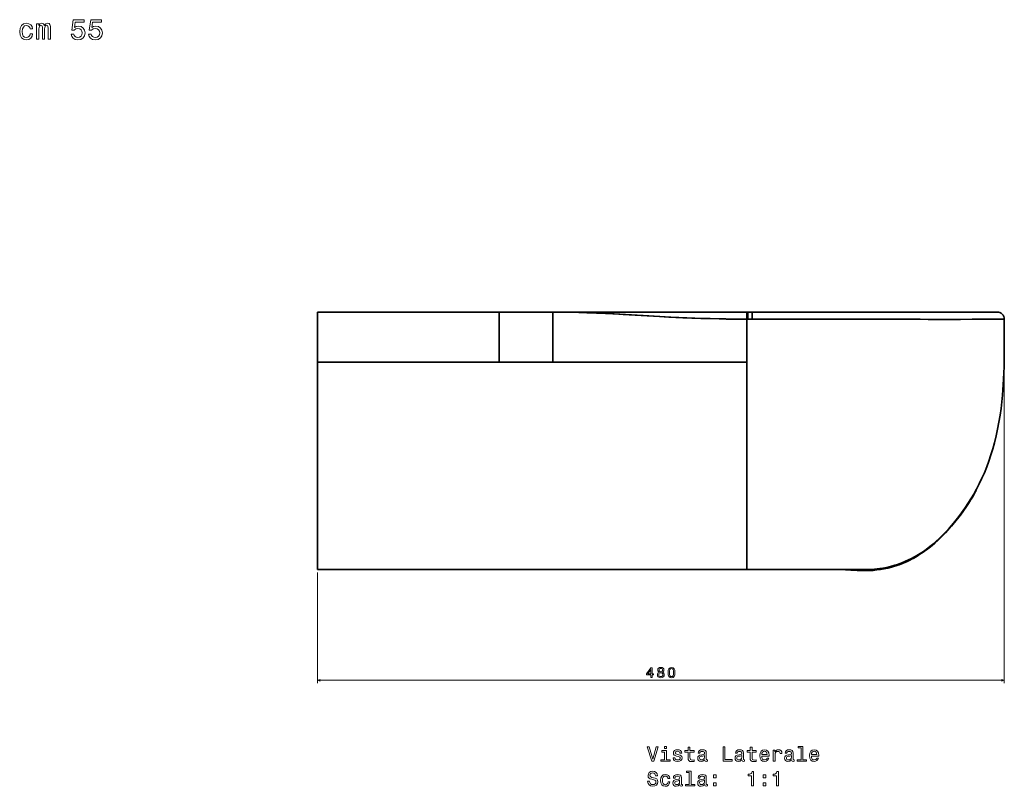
# Model space of a CAD drawing. Extents: x 278 to 1683, y 8 to 1326.
# Tile 5 of 5: x 995 to 1683, y 790 to 1326. Entities that reach past the tile are written whole.
import ezdxf

# ---------------------------------------------------------------- set-up
doc = ezdxf.new("R2010")
doc.units = 0

msp = doc.modelspace()

# ---------------------------------------------------------------- linework, layer by layer
at = {"color": 7, "lineweight": 35}
for p, q in [((1203.21, 1121.29), (1203.21, 1089.6)), ((1330.28, 1121.29), (1203.21, 1121.29)), ((1203.21, 1121.29), (1203.21, 1089.6)), ((1330.28, 1121.29), (1203.21, 1121.29)), ((1330.28, 1121.29), (1330.28, 1086.21)), ((1367.85, 1121.29), (1330.28, 1121.29)), ((1330.28, 1121.29), (1330.28, 1086.21)), ((1367.85, 1121.29), (1330.28, 1121.29)), ((1367.85, 1121.29), (1471.37, 1121.29)), ((1367.85, 1121.29), (1471.37, 1121.29)), ((1367.85, 1086.21), (1367.85, 1117.68)), ((1367.85, 1086.21), (1367.85, 1117.68)), ((1471.37, 1121.29), (1501.38, 1121.29)), ((1471.37, 1121.29), (1501.38, 1121.29)), ((1503.21, 1086.21), (1503.21, 1116.29)), ((1503.21, 1116.29), (1503.21, 1086.21)), ((1678.21, 1121.29), (1506.94, 1121.29)), ((1678.21, 1121.29), (1506.94, 1121.29)), ((1203.21, 1086.21), (1203.21, 984.76)), ((1203.21, 984.76), (1203.21, 1086.21)), ((1203.21, 1086.21), (1330.28, 1086.21)), ((1203.21, 1086.21), (1330.28, 1086.21)), ((1330.28, 1086.21), (1367.85, 1086.21)), ((1330.28, 1086.21), (1367.85, 1086.21)), ((1367.85, 1086.21), (1503.21, 1086.21)), ((1503.21, 1086.21), (1367.85, 1086.21)), ((1503.21, 941.29), (1503.21, 1086.21)), ((1503.21, 941.29), (1503.21, 1086.21)), ((1203.21, 984.76), (1203.21, 943.86)), ((1203.21, 943.86), (1203.21, 984.76)), ((1205.2, 941.29), (1233.21, 941.29)), ((1233.21, 941.29), (1205.22, 941.29)), ((1205.22, 941.29), (1503.21, 941.29)), ((1205.22, 941.29), (1503.21, 941.29)), ((1205.23, 941.29), (1233.21, 941.29)), ((1233.21, 941.29), (1337.62, 941.29)), ((1233.21, 941.29), (1503.21, 941.29)), ((1233.21, 941.29), (1337.62, 941.29)), ((1540.21, 941.29), (1337.62, 941.29)), ((1540.21, 941.29), (1337.62, 941.29)), ((1503.21, 941.29), (1564.35, 941.29)), ((1503.21, 941.29), (1564.35, 941.29)), ((1503.21, 941.29), (1564.35, 941.29))]:
    msp.add_line(p, q, dxfattribs=at)
at = {"color": 7, "lineweight": 35, "ltscale": 8.23975e-05}
msp.add_line((1330.28, 1121.29), (1330.28, 1121.29), dxfattribs=at)
msp.add_line((1330.28, 1121.29), (1330.28, 1121.29), dxfattribs=at)
at = {"color": 7, "lineweight": 35, "ltscale": 0.090302}
msp.add_line((1367.85, 1117.68), (1367.85, 1121.29), dxfattribs=at)
msp.add_line((1367.85, 1117.68), (1367.85, 1121.29), dxfattribs=at)
at = {"color": 7, "lineweight": 35, "ltscale": 0.060962}
msp.add_line((1468.93, 1121.29), (1471.37, 1121.29), dxfattribs=at)
at = {"color": 7, "lineweight": 35, "ltscale": 0.045819}
msp.add_line((1501.38, 1121.29), (1503.21, 1121.29), dxfattribs=at)
msp.add_line((1501.38, 1121.29), (1503.21, 1121.29), dxfattribs=at)
at = {"color": 7, "lineweight": 35, "ltscale": 0.008411}
for p, q in [((1502.87, 1116.29), (1503.21, 1116.29)), ((1503.21, 1116.29), (1502.87, 1116.29))]:
    msp.add_line(p, q, dxfattribs=at)
at = {"color": 7, "lineweight": 35, "ltscale": 0.000323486}
msp.add_line((1503.21, 1121.29), (1503.21, 1121.28), dxfattribs=at)
at = {"color": 7, "lineweight": 35, "ltscale": 0.124966}
msp.add_line((1503.21, 1121.29), (1503.21, 1116.29), dxfattribs=at)
at = {"color": 7, "lineweight": 35, "ltscale": 0.124973}
msp.add_line((1503.21, 1116.29), (1503.21, 1121.29), dxfattribs=at)
at = {"color": 7, "lineweight": 35, "ltscale": 0.017322}
msp.add_line((1503.9, 1121.29), (1503.21, 1121.29), dxfattribs=at)
at = {"color": 7, "lineweight": 35, "ltscale": 0.017297}
msp.add_line((1503.21, 1116.29), (1503.9, 1116.29), dxfattribs=at)
msp.add_line((1503.21, 1116.29), (1503.9, 1116.29), dxfattribs=at)
at = {"color": 7, "lineweight": 35, "ltscale": 0.075809}
for p, q in [((1506.94, 1121.29), (1503.9, 1121.29)), ((1506.94, 1121.29), (1503.9, 1121.29)), ((1503.9, 1121.29), (1506.94, 1121.29))]:
    msp.add_line(p, q, dxfattribs=at)
at = {"color": 7, "lineweight": 35, "ltscale": 0.124988}
msp.add_line((1503.9, 1116.29), (1503.9, 1121.29), dxfattribs=at)
msp.add_line((1503.9, 1116.29), (1503.9, 1121.29), dxfattribs=at)
at = {"color": 7, "lineweight": 35, "ltscale": 0.078049}
for p, q in [((1503.9, 1116.29), (1507.03, 1116.29)), ((1507.03, 1116.29), (1503.9, 1116.29))]:
    msp.add_line(p, q, dxfattribs=at)
at = {"color": 7, "lineweight": 35, "ltscale": 0.112564}
msp.add_line((1506.94, 1121.29), (1511.44, 1121.29), dxfattribs=at)
at = {"color": 7, "lineweight": 35, "ltscale": 0.00639}
msp.add_line((1678.21, 1121.29), (1677.95, 1121.29), dxfattribs=at)
at = {"color": 7, "lineweight": 13}
for p, q in [((1683.21, 1114.23), (1683.21, 861.92)), ((1203.21, 939.28), (1203.21, 861.92)), ((1203.21, 863.92), (1683.21, 863.92))]:
    msp.add_line(p, q, dxfattribs=at)
at = {"color": 7, "lineweight": 35, "ltscale": 0.084653}
msp.add_line((1203.21, 1089.6), (1203.21, 1086.21), dxfattribs=at)
at = {"color": 7, "lineweight": 35, "ltscale": 0.084625}
msp.add_line((1203.21, 1089.6), (1203.21, 1086.21), dxfattribs=at)
at = {"color": 7, "lineweight": 35, "ltscale": 0.064278}
msp.add_line((1203.21, 943.86), (1203.21, 941.29), dxfattribs=at)
at = {"color": 7, "lineweight": 35, "ltscale": 0.06416}
msp.add_line((1203.21, 941.3), (1203.21, 943.86), dxfattribs=at)
at = {"color": 7, "lineweight": 35, "ltscale": 0.049527}
msp.add_line((1205.19, 941.29), (1203.21, 941.27), dxfattribs=at)
at = {"color": 7, "lineweight": 35, "ltscale": 0.00036012}
msp.add_line((1203.21, 941.27), (1203.21, 941.28), dxfattribs=at)
at = {"color": 7, "lineweight": 35, "ltscale": 0.058243}
msp.add_line((1203.72, 941.29), (1206.05, 941.3), dxfattribs=at)
at = {"color": 7, "lineweight": 35, "ltscale": 0.469315}
msp.add_line((1204.87, 941.29), (1223.64, 941.29), dxfattribs=at)
at = {"color": 7, "lineweight": 35, "ltscale": 0.125}
for p, q in [((1373.14, 941.29), (1368.14, 941.29)), ((1373.14, 941.29), (1368.14, 941.29)), ((1378.14, 941.29), (1373.14, 941.29)), ((1378.14, 941.29), (1373.14, 941.29)), ((1433.24, 941.29), (1428.24, 941.29)), ((1433.24, 941.29), (1428.24, 941.29)), ((1438.24, 941.29), (1433.24, 941.29)), ((1438.24, 941.29), (1433.24, 941.29))]:
    msp.add_line(p, q, dxfattribs=at)
at = {"color": 7, "lineweight": 35, "ltscale": 0.499979}
msp.add_line((1540.21, 941.29), (1560.21, 941.29), dxfattribs=at)
msp.add_line((1540.21, 941.29), (1560.21, 941.29), dxfattribs=at)
at = {"color": 7, "lineweight": 35, "ltscale": 0.271414}
msp.add_line((1564.35, 941.29), (1575.2, 941.29), dxfattribs=at)
msp.add_line((1564.35, 941.29), (1575.2, 941.29), dxfattribs=at)
at = {"color": 7, "lineweight": 35, "ltscale": 0.000268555}
msp.add_line((1564.35, 941.29), (1564.36, 941.29), dxfattribs=at)
at = {"color": 7, "lineweight": 35, "ltscale": 0.000161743}
msp.add_line((1575.2, 941.29), (1575.21, 941.29), dxfattribs=at)
msp.add_line((1575.2, 941.29), (1575.21, 941.29), dxfattribs=at)
at = {"color": 7, "lineweight": 13}
for points in [[(1002.47, 1319.11), (1004.23, 1319.11), (1003.87, 1320.72), (1003, 1321.99), (1001.65, 1322.78), (999.89, 1323.08), (997.96, 1322.68), (996.48, 1321.55), (995.55, 1319.71), (995.23, 1317.25), (995.53, 1314.81), (996.44, 1312.99), (997.87, 1311.87), (999.83, 1311.48), (1001.57, 1311.78), (1002.92, 1312.63), (1003.85, 1313.96), (1004.25, 1315.74), (1002.55, 1315.74), (1002.25, 1314.61), (1001.69, 1313.76), (1000.88, 1313.24), (999.89, 1313.08), (998.66, 1313.34), (997.77, 1314.14), (997.23, 1315.46), (997.05, 1317.31), (997.23, 1319.13), (997.79, 1320.44), (998.7, 1321.25), (999.89, 1321.53), (1000.94, 1321.35), (1001.73, 1320.88), (1002.25, 1320.12)], [(1007.01, 1311.87), (1008.65, 1311.87), (1008.65, 1319.11), (1008.75, 1320.2), (1009.05, 1320.98), (1009.51, 1321.45), (1010.12, 1321.63), (1010.6, 1321.47), (1010.93, 1321.06), (1011.09, 1320.38), (1011.15, 1319.47), (1011.15, 1311.87), (1012.68, 1311.87), (1012.68, 1319.11), (1012.78, 1320.18), (1013.08, 1320.96), (1013.57, 1321.45), (1014.17, 1321.63), (1014.66, 1321.47), (1014.98, 1321.06), (1015.18, 1319.47), (1015.18, 1311.87), (1016.82, 1311.87), (1016.82, 1319.35), (1016.72, 1320.9), (1016.39, 1322.09), (1015.75, 1322.82), (1014.7, 1323.08), (1013.47, 1322.68), (1012.52, 1321.51), (1011.77, 1322.66), (1010.52, 1323.08), (1009.37, 1322.68), (1008.59, 1321.55), (1008.59, 1322.7), (1007.01, 1322.7)], [(1031.18, 1315.52), (1031.62, 1313.86), (1032.61, 1312.57), (1034.06, 1311.76), (1035.92, 1311.46), (1037.96, 1311.82), (1039.55, 1312.81), (1040.56, 1314.39), (1040.94, 1316.4), (1040.6, 1318.28), (1039.63, 1319.75), (1038.12, 1320.7), (1036.16, 1321.04), (1034.65, 1320.8), (1033.48, 1320.14), (1034.04, 1323.91), (1040.18, 1323.91), (1040.18, 1325.56), (1032.69, 1325.56), (1031.58, 1318.14), (1033.2, 1318.14), (1034.37, 1319.09), (1035.86, 1319.43), (1037.15, 1319.21), (1038.14, 1318.56), (1038.76, 1317.57), (1038.99, 1316.3), (1038.76, 1315.03), (1038.12, 1314.04), (1037.13, 1313.42), (1035.86, 1313.2), (1034.79, 1313.34), (1033.96, 1313.8), (1033.36, 1314.53), (1033.06, 1315.52)], [(1043.32, 1315.52), (1043.77, 1313.86), (1044.76, 1312.57), (1046.21, 1311.76), (1048.06, 1311.46), (1050.1, 1311.82), (1051.7, 1312.81), (1052.7, 1314.39), (1053.09, 1316.4), (1052.74, 1318.28), (1051.78, 1319.75), (1050.26, 1320.7), (1048.31, 1321.04), (1046.79, 1320.8), (1045.62, 1320.14), (1046.19, 1323.91), (1052.32, 1323.91), (1052.32, 1325.56), (1044.84, 1325.56), (1043.73, 1318.14), (1045.34, 1318.14), (1046.51, 1319.09), (1048, 1319.43), (1049.3, 1319.21), (1050.28, 1318.56), (1050.91, 1317.57), (1051.13, 1316.3), (1050.91, 1315.03), (1050.26, 1314.04), (1049.28, 1313.42), (1048, 1313.2), (1046.94, 1313.34), (1046.11, 1313.8), (1045.5, 1314.53), (1045.2, 1315.52)], [(1436.29, 865.92), (1437.2, 865.92), (1437.2, 867.65), (1438.2, 867.65), (1438.2, 868.46), (1437.2, 868.46), (1437.2, 872.77), (1436.28, 872.77), (1433.21, 868.54), (1433.21, 867.65), (1436.29, 867.65)], [(1434.06, 868.46), (1436.29, 871.6), (1436.29, 868.46)], [(1441.96, 869.69), (1441.44, 869.41), (1441.09, 869.01), (1440.87, 868.52), (1440.8, 867.92), (1440.96, 867.03), (1441.42, 866.33), (1442.18, 865.89), (1443.21, 865.72), (1444.23, 865.89), (1444.98, 866.33), (1445.45, 867.03), (1445.62, 867.92), (1445.54, 868.52), (1445.33, 869.01), (1444.96, 869.41), (1444.46, 869.69), (1444.86, 869.93), (1445.14, 870.26), (1445.32, 870.67), (1445.38, 871.16), (1445.22, 871.88), (1444.79, 872.45), (1444.11, 872.83), (1443.21, 872.97), (1442.3, 872.83), (1441.61, 872.45), (1441.18, 871.88), (1441.03, 871.16), (1441.08, 870.67), (1441.25, 870.26)], [(1441.77, 867.94), (1441.86, 868.48), (1442.15, 868.88), (1442.6, 869.15), (1443.21, 869.24), (1443.8, 869.15), (1444.26, 868.88), (1444.55, 868.48), (1444.65, 867.94), (1444.55, 867.37), (1444.26, 866.94), (1443.8, 866.65), (1443.21, 866.56), (1442.6, 866.65), (1442.15, 866.94), (1441.86, 867.37)], [(1441.99, 871.08), (1442.07, 871.53), (1442.31, 871.87), (1442.69, 872.08), (1443.21, 872.16), (1443.71, 872.08), (1444.1, 871.87), (1444.34, 871.53), (1444.43, 871.08), (1444.34, 870.63), (1444.1, 870.27), (1443.71, 870.04), (1443.21, 869.97), (1442.69, 870.05), (1442.31, 870.27), (1442.07, 870.63)], [(1448.25, 869.34), (1448.4, 867.75), (1448.87, 866.62), (1449.63, 865.94), (1450.68, 865.72), (1451.72, 865.94), (1452.48, 866.62), (1452.94, 867.75), (1453.1, 869.34), (1452.94, 870.91), (1452.75, 871.54), (1452.48, 872.05), (1451.72, 872.74), (1450.68, 872.97), (1449.63, 872.74), (1448.87, 872.04), (1448.4, 870.91)], [(1449.22, 869.34), (1449.3, 870.56), (1449.55, 871.43), (1450, 871.95), (1450.68, 872.13), (1451.35, 871.95), (1451.8, 871.43), (1452.05, 870.56), (1452.13, 869.34), (1452.05, 868.11), (1451.8, 867.23), (1451.35, 866.71), (1450.68, 866.54), (1450, 866.71), (1449.55, 867.23), (1449.3, 868.11)], [(1440.06, 817.43), (1437.55, 808.91), (1434.97, 817.43), (1433.6, 817.43), (1436.83, 807.42), (1438.27, 807.42), (1441.42, 817.43)], [(1447.12, 808.48), (1447.12, 814.89), (1443.86, 814.89), (1443.86, 813.81), (1445.85, 813.81), (1445.85, 808.48), (1443.25, 808.48), (1443.25, 807.42), (1449.74, 807.42), (1449.74, 808.48)], [(1447.16, 817.76), (1445.82, 817.76), (1445.82, 816.32), (1447.16, 816.32)], [(1455.7, 811.93), (1454.48, 812.21), (1453.57, 812.55), (1453.27, 813.22), (1453.36, 813.7), (1453.66, 814.04), (1454.15, 814.26), (1454.85, 814.35), (1455.53, 814.26), (1456.06, 814), (1456.41, 813.61), (1456.55, 813.09), (1457.79, 813.09), (1457.79, 813.12), (1457.58, 814.06), (1456.99, 814.79), (1456.06, 815.25), (1454.85, 815.43), (1453.63, 815.25), (1452.74, 814.78), (1452.17, 814.07), (1452, 813.18), (1452.13, 812.31), (1452.53, 811.71), (1453.2, 811.28), (1454.16, 810.97), (1455.57, 810.63), (1456.44, 810.27), (1456.67, 809.98), (1456.76, 809.55), (1456.63, 809.01), (1456.28, 808.61), (1455.72, 808.35), (1454.97, 808.27), (1454.18, 808.35), (1453.6, 808.65), (1453.21, 809.14), (1453.05, 809.82), (1451.83, 809.82), (1452.03, 808.67), (1452.62, 807.83), (1453.56, 807.33), (1454.85, 807.14), (1456.21, 807.33), (1457.2, 807.83), (1457.81, 808.64), (1458.02, 809.69), (1457.87, 810.6), (1457.42, 811.22), (1456.68, 811.62)], [(1462.29, 813.81), (1462.29, 809.94), (1462.38, 808.68), (1462.78, 807.82), (1463.59, 807.31), (1464.95, 807.14), (1466.45, 807.21), (1466.45, 808.31), (1465.36, 808.22), (1464.36, 808.34), (1463.83, 808.7), (1463.6, 809.3), (1463.56, 810.15), (1463.56, 813.81), (1466.45, 813.81), (1466.45, 814.89), (1463.56, 814.89), (1463.56, 817.16), (1462.29, 817.16), (1462.29, 814.89), (1460.1, 814.89), (1460.1, 813.81)], [(1473.86, 808.42), (1473.86, 808.38), (1473.93, 807.89), (1474.15, 807.55), (1475.06, 807.27), (1475.76, 807.39), (1475.76, 808.37), (1475.46, 808.32), (1475.06, 808.51), (1474.98, 809.09), (1474.98, 813.09), (1474.81, 814.12), (1474.31, 814.84), (1473.43, 815.27), (1472.19, 815.43), (1470.98, 815.25), (1470.08, 814.76), (1469.52, 814), (1469.34, 812.99), (1469.34, 812.91), (1470.47, 812.91), (1470.57, 813.51), (1470.89, 813.94), (1471.41, 814.2), (1472.14, 814.3), (1472.85, 814.23), (1473.36, 814.01), (1473.66, 813.64), (1473.76, 813.12), (1473.7, 812.52), (1473.47, 812.21), (1472.89, 812.07), (1471.81, 811.95), (1470.57, 811.7), (1469.7, 811.23), (1469.18, 810.51), (1469.02, 809.45), (1469.16, 808.5), (1469.61, 807.79), (1470.33, 807.34), (1471.32, 807.18), (1472.66, 807.49)], [(1486.67, 807.42), (1493.1, 807.42), (1493.1, 808.63), (1487.99, 808.63), (1487.99, 817.42), (1486.67, 817.42)], [(1499.88, 808.42), (1499.88, 808.38), (1499.95, 807.89), (1500.17, 807.55), (1501.08, 807.27), (1501.78, 807.39), (1501.78, 808.37), (1501.48, 808.32), (1501.08, 808.51), (1501.01, 809.09), (1501.01, 813.09), (1500.83, 814.12), (1500.33, 814.84), (1499.45, 815.27), (1498.21, 815.43), (1497, 815.25), (1496.11, 814.76), (1495.55, 814), (1495.36, 812.99), (1495.36, 812.91), (1496.5, 812.91), (1496.6, 813.51), (1496.91, 813.94), (1497.43, 814.2), (1498.17, 814.3), (1498.87, 814.23), (1499.38, 814.01), (1499.68, 813.64), (1499.78, 813.12), (1499.72, 812.52), (1499.49, 812.21), (1498.92, 812.07), (1497.84, 811.95), (1496.6, 811.7), (1495.72, 811.23), (1495.2, 810.51), (1495.04, 809.45), (1495.19, 808.5), (1495.63, 807.79), (1496.35, 807.34), (1497.35, 807.18), (1498.69, 807.49)], [(1505.66, 813.81), (1505.66, 809.94), (1505.75, 808.68), (1506.15, 807.82), (1506.96, 807.31), (1508.33, 807.14), (1509.82, 807.21), (1509.82, 808.31), (1508.73, 808.22), (1507.74, 808.34), (1507.2, 808.7), (1506.97, 809.3), (1506.93, 810.15), (1506.93, 813.81), (1509.82, 813.81), (1509.82, 814.89), (1506.93, 814.89), (1506.93, 817.16), (1505.66, 817.16), (1505.66, 814.89), (1503.47, 814.89), (1503.47, 813.81)], [(1513.74, 810.92), (1518.82, 810.92), (1518.83, 811.51), (1518.6, 813.16), (1517.97, 814.4), (1516.96, 815.15), (1515.62, 815.43), (1514.31, 815.14), (1513.3, 814.33), (1512.65, 813.02), (1512.42, 811.29), (1512.63, 809.52), (1513.28, 808.22), (1514.28, 807.42), (1515.57, 807.14), (1516.7, 807.33), (1517.62, 807.82), (1518.3, 808.6), (1518.69, 809.63), (1517.43, 809.63), (1517.17, 809.06), (1516.8, 808.63), (1515.73, 808.28), (1514.91, 808.44), (1514.29, 808.94), (1513.89, 809.76), (1513.74, 810.87)], [(1513.74, 811.98), (1513.9, 812.98), (1514.29, 813.71), (1514.88, 814.16), (1515.66, 814.32), (1516.42, 814.16), (1517.02, 813.71), (1517.38, 812.98), (1517.51, 811.98)], [(1521.78, 807.42), (1523.05, 807.42), (1523.05, 811.84), (1523.18, 812.91), (1523.57, 813.67), (1524.21, 814.13), (1525.06, 814.29), (1525.69, 814.19), (1526.17, 813.9), (1526.45, 813.41), (1526.55, 812.75), (1527.84, 812.75), (1527.66, 813.91), (1527.19, 814.75), (1526.4, 815.25), (1525.31, 815.43), (1524.58, 815.31), (1523.95, 815.02), (1523.38, 814.53), (1522.94, 813.87), (1522.94, 815.15), (1521.78, 815.15)], [(1534.58, 808.42), (1534.58, 808.38), (1534.65, 807.89), (1534.87, 807.55), (1535.78, 807.27), (1536.48, 807.39), (1536.48, 808.37), (1536.18, 808.32), (1535.78, 808.51), (1535.7, 809.09), (1535.7, 813.09), (1535.53, 814.12), (1535.03, 814.84), (1534.15, 815.27), (1532.91, 815.43), (1531.7, 815.25), (1530.8, 814.76), (1530.24, 814), (1530.06, 812.99), (1530.06, 812.91), (1531.19, 812.91), (1531.29, 813.51), (1531.61, 813.94), (1532.13, 814.2), (1532.87, 814.3), (1533.57, 814.23), (1534.08, 814.01), (1534.38, 813.64), (1534.48, 813.12), (1534.42, 812.52), (1534.19, 812.21), (1533.61, 812.07), (1532.53, 811.95), (1531.29, 811.7), (1530.42, 811.23), (1529.9, 810.51), (1529.74, 809.45), (1529.88, 808.5), (1530.33, 807.79), (1531.05, 807.34), (1532.04, 807.18), (1533.38, 807.49)], [(1541.18, 816.7), (1541.18, 808.48), (1538.57, 808.48), (1538.57, 807.42), (1545.04, 807.42), (1545.04, 808.48), (1542.45, 808.48), (1542.45, 817.76), (1539.19, 817.76), (1539.19, 816.7)], [(1548.44, 810.92), (1553.51, 810.92), (1553.53, 811.51), (1553.3, 813.16), (1552.66, 814.4), (1551.66, 815.15), (1550.31, 815.43), (1549, 815.14), (1548, 814.33), (1547.35, 813.02), (1547.12, 811.29), (1547.33, 809.52), (1547.98, 808.22), (1548.97, 807.42), (1550.27, 807.14), (1551.4, 807.33), (1552.32, 807.82), (1553, 808.6), (1553.38, 809.63), (1552.13, 809.63), (1551.87, 809.06), (1551.5, 808.63), (1550.43, 808.28), (1549.61, 808.44), (1548.99, 808.94), (1548.59, 809.76), (1548.44, 810.87)], [(1548.44, 811.98), (1548.6, 812.98), (1548.99, 813.71), (1549.58, 814.16), (1550.36, 814.32), (1551.12, 814.16), (1551.71, 813.71), (1552.07, 812.98), (1552.2, 811.98)], [(1473.72, 810.12), (1473.54, 809.38), (1473.08, 808.8), (1472.39, 808.42), (1471.54, 808.29), (1470.99, 808.37), (1470.6, 808.6), (1470.36, 809), (1470.29, 809.56), (1470.34, 810.07), (1470.57, 810.43), (1471.5, 810.83), (1472.66, 811), (1473.72, 811.35)], [(1499.74, 810.12), (1499.57, 809.38), (1499.1, 808.8), (1498.41, 808.42), (1497.56, 808.29), (1497.02, 808.37), (1496.63, 808.6), (1496.38, 809), (1496.31, 809.56), (1496.37, 810.07), (1496.6, 810.43), (1497.52, 810.83), (1498.69, 811), (1499.74, 811.35)], [(1534.44, 810.12), (1534.26, 809.38), (1533.8, 808.8), (1533.11, 808.42), (1532.26, 808.29), (1531.71, 808.37), (1531.32, 808.6), (1531.08, 809), (1531.01, 809.56), (1531.06, 810.07), (1531.29, 810.43), (1532.22, 810.83), (1533.38, 811), (1534.44, 811.35)], [(1435.27, 793.44), (1433.96, 793.44), (1434.25, 791.91), (1434.97, 790.79), (1436.08, 790.11), (1437.58, 789.87), (1439.06, 790.1), (1440.17, 790.73), (1440.88, 791.72), (1441.14, 793.04), (1440.92, 794.22), (1440.31, 794.98), (1439.34, 795.48), (1438.02, 795.86), (1436.9, 796.13), (1436.17, 796.45), (1435.75, 796.91), (1435.62, 797.63), (1435.75, 798.28), (1436.12, 798.77), (1436.7, 799.1), (1437.49, 799.22), (1438.3, 799.07), (1438.93, 798.68), (1439.35, 798.04), (1439.55, 797.16), (1440.86, 797.16), (1440.86, 797.18), (1440.63, 798.54), (1439.95, 799.55), (1438.89, 800.18), (1437.45, 800.4), (1436.15, 800.18), (1435.14, 799.58), (1434.49, 798.64), (1434.26, 797.43), (1434.45, 796.35), (1435, 795.61), (1435.86, 795.12), (1437.04, 794.75), (1438.21, 794.42), (1439.09, 794.1), (1439.62, 793.64), (1439.81, 792.89), (1439.64, 792.13), (1439.19, 791.55), (1438.51, 791.19), (1437.63, 791.08), (1436.66, 791.23), (1435.91, 791.7), (1435.43, 792.44)], [(1448.17, 795.31), (1449.42, 795.31), (1449.16, 796.46), (1448.54, 797.37), (1447.58, 797.93), (1446.32, 798.15), (1444.94, 797.86), (1443.89, 797.06), (1443.23, 795.74), (1442.99, 793.99), (1443.21, 792.24), (1443.86, 790.95), (1444.88, 790.14), (1446.28, 789.87), (1447.52, 790.08), (1448.48, 790.69), (1449.15, 791.64), (1449.44, 792.91), (1448.23, 792.91), (1448.01, 792.1), (1447.61, 791.49), (1447.03, 791.12), (1446.32, 791), (1445.44, 791.19), (1444.81, 791.77), (1444.42, 792.7), (1444.29, 794.03), (1444.42, 795.33), (1444.83, 796.26), (1445.47, 796.84), (1446.32, 797.04), (1447.07, 796.91), (1447.63, 796.58), (1448.01, 796.03)], [(1456.51, 791.15), (1456.51, 791.1), (1456.58, 790.61), (1456.8, 790.27), (1457.71, 789.99), (1458.41, 790.11), (1458.41, 791.09), (1458.11, 791.05), (1457.71, 791.23), (1457.63, 791.81), (1457.63, 795.82), (1457.46, 796.84), (1456.96, 797.56), (1456.08, 797.99), (1454.84, 798.15), (1453.63, 797.98), (1452.74, 797.49), (1452.17, 796.72), (1451.99, 795.72), (1451.99, 795.63), (1453.12, 795.63), (1453.23, 796.23), (1453.54, 796.67), (1454.06, 796.93), (1454.8, 797.03), (1455.5, 796.95), (1456.01, 796.74), (1456.31, 796.36), (1456.41, 795.84), (1456.35, 795.24), (1456.12, 794.94), (1455.55, 794.79), (1454.46, 794.68), (1453.23, 794.42), (1452.35, 793.96), (1451.83, 793.24), (1451.67, 792.17), (1451.81, 791.22), (1452.26, 790.51), (1452.98, 790.07), (1453.97, 789.91), (1455.31, 790.21)], [(1463.11, 799.42), (1463.11, 791.21), (1460.5, 791.21), (1460.5, 790.14), (1466.97, 790.14), (1466.97, 791.21), (1464.38, 791.21), (1464.38, 800.48), (1461.12, 800.48), (1461.12, 799.42)], [(1473.86, 791.15), (1473.86, 791.1), (1473.93, 790.61), (1474.15, 790.27), (1475.06, 789.99), (1475.76, 790.11), (1475.76, 791.09), (1475.46, 791.05), (1475.06, 791.23), (1474.98, 791.81), (1474.98, 795.82), (1474.81, 796.84), (1474.31, 797.56), (1473.43, 797.99), (1472.19, 798.15), (1470.98, 797.98), (1470.08, 797.49), (1469.52, 796.72), (1469.34, 795.72), (1469.34, 795.63), (1470.47, 795.63), (1470.57, 796.23), (1470.89, 796.67), (1471.41, 796.93), (1472.14, 797.03), (1472.85, 796.95), (1473.36, 796.74), (1473.66, 796.36), (1473.76, 795.84), (1473.7, 795.24), (1473.47, 794.94), (1472.89, 794.79), (1471.81, 794.68), (1470.57, 794.42), (1469.7, 793.96), (1469.18, 793.24), (1469.02, 792.17), (1469.16, 791.22), (1469.61, 790.51), (1470.33, 790.07), (1471.32, 789.91), (1472.66, 790.21)], [(1506.68, 790.14), (1507.99, 790.14), (1507.99, 800.21), (1507.02, 800.21), (1506.76, 799.33), (1506.24, 798.74), (1505.44, 798.4), (1504.35, 798.28), (1504.35, 797.26), (1506.68, 797.26)], [(1524.03, 790.14), (1525.34, 790.14), (1525.34, 800.21), (1524.36, 800.21), (1524.1, 799.33), (1523.59, 798.74), (1522.79, 798.4), (1521.7, 798.28), (1521.7, 797.26), (1524.03, 797.26)], [(1456.37, 792.85), (1456.19, 792.1), (1455.73, 791.52), (1455.04, 791.15), (1454.19, 791.02), (1453.64, 791.09), (1453.25, 791.32), (1453.01, 791.72), (1452.94, 792.29), (1452.99, 792.79), (1453.23, 793.15), (1454.15, 793.55), (1455.31, 793.73), (1456.37, 794.07)], [(1473.72, 792.85), (1473.54, 792.1), (1473.08, 791.52), (1472.39, 791.15), (1471.54, 791.02), (1470.99, 791.09), (1470.6, 791.32), (1470.36, 791.72), (1470.29, 792.29), (1470.34, 792.79), (1470.57, 793.15), (1471.5, 793.55), (1472.66, 793.73), (1473.72, 794.07)], [(1479.93, 795.73), (1481.91, 795.73), (1481.91, 797.88), (1479.93, 797.88)], [(1479.93, 790.14), (1481.91, 790.14), (1481.91, 792.29), (1479.93, 792.29)], [(1514.62, 795.73), (1516.61, 795.73), (1516.61, 797.88), (1514.62, 797.88)], [(1514.62, 790.14), (1516.61, 790.14), (1516.61, 792.29), (1514.62, 792.29)]]:
    msp.add_lwpolyline(points, close=True, dxfattribs=at)
at = {"color": 7, "lineweight": 35}
for points in [[(1367.85, 1121.29), (1373.81, 1121.26), (1379.85, 1121.16), (1385.95, 1121.01), (1392.11, 1120.79), (1398.34, 1120.54), (1404.63, 1120.24), (1414.55, 1119.71), (1434.8, 1118.56), (1450.29, 1117.72), (1461.43, 1117.21), (1472.68, 1116.79), (1484.04, 1116.49)], [(1484.04, 1116.49), (1477.6, 1116.65), (1471.2, 1116.84), (1458.53, 1117.34), (1448.71, 1117.8), (1442.25, 1118.14), (1429.58, 1118.85), (1416.79, 1119.59), (1410.58, 1119.93), (1401.5, 1120.39), (1391.54, 1120.82), (1382.02, 1121.11), (1372.95, 1121.27), (1367.85, 1121.29)], [(1471.37, 1121.29), (1493.38, 1121.3), (1501.38, 1121.29)], [(1507.03, 1116.29), (1507, 1119.55), (1506.97, 1120.79), (1506.95, 1121.2), (1506.94, 1121.28), (1506.94, 1121.29), (1506.94, 1121.29), (1506.94, 1121.29)], [(1507.03, 1116.29), (1507, 1119.55), (1506.97, 1120.79), (1506.95, 1121.2), (1506.94, 1121.28), (1506.94, 1121.29), (1506.94, 1121.29), (1506.94, 1121.29)], [(1507.03, 1116.29), (1543.93, 1116.27), (1599.58, 1116.24), (1629.96, 1116.16), (1645.42, 1116.14), (1652.52, 1116.16), (1660.73, 1116.21), (1670.28, 1116.31), (1679.78, 1116.36), (1682.31, 1116.33), (1683.21, 1116.29)], [(1683.21, 1116.29), (1679.27, 1116.36), (1670.5, 1116.31), (1660.84, 1116.21), (1645.1, 1116.14), (1624.49, 1116.18), (1591.97, 1116.24), (1526.86, 1116.28), (1507.03, 1116.29)], [(1575.21, 941.29), (1585.59, 941.3), (1588.67, 941.33), (1591.49, 941.48), (1594.31, 941.74), (1597.11, 942.11), (1599.9, 942.59), (1602.66, 943.19), (1605.31, 943.88), (1607.93, 944.66), (1610.51, 945.55), (1613.06, 946.54), (1615.57, 947.63), (1617.42, 948.51), (1619.25, 949.44), (1622.06, 951.04), (1623.64, 952.01), (1625.51, 953.21), (1627.35, 954.47), (1630.12, 956.51), (1632.83, 958.66), (1635.45, 960.91), (1637.98, 963.24), (1640.34, 965.56), (1642.62, 967.95), (1644.83, 970.4), (1647.78, 973.84), (1650.61, 977.35), (1653.34, 980.96), (1655.61, 984.14), (1657.8, 987.38), (1659.89, 990.68), (1661.89, 994.04), (1663.79, 997.45), (1665.76, 1001.25), (1667.61, 1005.11), (1669.34, 1009.03), (1670.94, 1013), (1672.48, 1017.17), (1673.89, 1021.38), (1675.18, 1025.62), (1676.35, 1029.91), (1677.53, 1034.69), (1678.57, 1039.49), (1679.49, 1044.32), (1680.29, 1049.17), (1680.95, 1053.86), (1681.51, 1058.56), (1681.97, 1063.28), (1682.27, 1066.89), (1682.51, 1070.5), (1682.73, 1074.56), (1682.89, 1078.62), (1683.03, 1083.11), (1683.14, 1087.61), (1683.2, 1093.15), (1683.21, 1098.69), (1683.21, 1116.29)], [(1575.21, 941.29), (1585.59, 941.3), (1588.67, 941.33), (1591.49, 941.48), (1594.31, 941.74), (1597.11, 942.11), (1599.9, 942.59), (1602.66, 943.19), (1605.31, 943.88), (1607.93, 944.66), (1610.51, 945.55), (1613.06, 946.54), (1615.57, 947.63), (1617.42, 948.51), (1619.25, 949.44), (1622.06, 951.04), (1623.64, 952.01), (1625.51, 953.21), (1627.35, 954.47), (1630.12, 956.51), (1632.83, 958.66), (1635.45, 960.91), (1637.98, 963.24), (1640.34, 965.56), (1642.62, 967.95), (1644.83, 970.4), (1647.78, 973.84), (1650.61, 977.35), (1653.34, 980.96), (1655.61, 984.14), (1657.8, 987.38), (1659.89, 990.68), (1661.89, 994.04), (1663.79, 997.45), (1665.76, 1001.25), (1667.61, 1005.11), (1669.34, 1009.03), (1670.94, 1013), (1672.48, 1017.17), (1673.89, 1021.38), (1675.18, 1025.62), (1676.35, 1029.91), (1677.53, 1034.69), (1678.57, 1039.49), (1679.49, 1044.32), (1680.29, 1049.17), (1680.95, 1053.86), (1681.51, 1058.56), (1681.97, 1063.28), (1682.27, 1066.89), (1682.51, 1070.5), (1682.73, 1074.56), (1682.89, 1078.62), (1683.03, 1083.11), (1683.14, 1087.61), (1683.2, 1093.15), (1683.21, 1098.69), (1683.21, 1116.29)], [(1564.36, 941.29), (1568.38, 941.28), (1572.3, 941.18), (1576.12, 940.98), (1580.34, 940.74), (1582.46, 940.64), (1585.63, 940.56), (1587.34, 940.58), (1589.06, 940.63), (1591.64, 940.79), (1594.2, 941.05), (1596.76, 941.4), (1599.3, 941.85), (1602.04, 942.44), (1604.75, 943.15), (1607.43, 943.96), (1609.92, 944.81), (1612.37, 945.75), (1614.79, 946.78), (1617.16, 947.91), (1618.77, 948.74), (1620.35, 949.61), (1621.96, 950.55), (1623.55, 951.53), (1626.51, 953.49), (1629.4, 955.57), (1632.21, 957.76), (1634.93, 960.05), (1637.56, 962.44), (1639.04, 963.86), (1640.5, 965.31), (1642.04, 966.91), (1643.55, 968.55), (1646.38, 971.76), (1649.1, 975.05), (1651.6, 978.23), (1654, 981.47), (1656.32, 984.77), (1658.54, 988.14), (1660.93, 992.02), (1663.15, 995.89), (1663.47, 996.51)], [(1564.36, 941.29), (1568.36, 941.28), (1572.26, 941.18), (1576.06, 940.99), (1580.29, 940.74), (1582.4, 940.64), (1585.58, 940.56), (1587.27, 940.57), (1588.96, 940.62), (1591.5, 940.78), (1594.04, 941.03), (1596.57, 941.37), (1599.08, 941.81), (1601.79, 942.39), (1604.48, 943.07), (1607.14, 943.86), (1609.64, 944.7), (1612.11, 945.64), (1614.54, 946.67), (1616.92, 947.79), (1618.42, 948.56), (1619.9, 949.36), (1621.55, 950.31), (1623.18, 951.29), (1626.08, 953.17), (1628.9, 955.16), (1631.65, 957.27), (1634.33, 959.5), (1636.94, 961.86), (1639.02, 963.87), (1641.05, 965.94), (1643.66, 968.75), (1646.14, 971.54), (1648.46, 974.25), (1650.34, 976.52), (1652.62, 979.41), (1654.72, 982.29), (1656.38, 984.75), (1658.18, 987.58), (1660.54, 991.46), (1662.5, 994.79), (1663.39, 996.34), (1663.4, 996.35), (1663.4, 996.35), (1663.09, 995.82), (1662.08, 994.14), (1660.56, 991.65), (1659.17, 989.46), (1657.65, 987.16)], [(1648.54, 974.76), (1646.29, 972.05), (1643.97, 969.41), (1641.57, 966.83), (1639.1, 964.32), (1636.55, 961.91), (1633.92, 959.58), (1631.2, 957.35), (1628.4, 955.22), (1625.52, 953.22), (1624.05, 952.26), (1622.55, 951.34), (1620.53, 950.17), (1618.47, 949.06), (1616.37, 948.01), (1613.81, 946.86), (1611.2, 945.81), (1608.56, 944.87), (1605.87, 944.03), (1603.16, 943.31), (1600.87, 942.8), (1598.57, 942.36), (1596.26, 942), (1594.52, 941.78), (1592.77, 941.6), (1589.27, 941.35), (1586.93, 941.26), (1584.59, 941.23), (1579.9, 941.26), (1575.21, 941.29)], [(1648.54, 974.76), (1646.68, 972.52), (1644.77, 970.33), (1642.83, 968.18), (1640.83, 966.07), (1638.79, 964.02), (1636.69, 962.03), (1634.53, 960.1), (1632.32, 958.24), (1630.04, 956.44), (1627.71, 954.72), (1625.32, 953.09), (1622.88, 951.53)], [(1609.47, 945.18), (1606.72, 944.29), (1603.94, 943.51), (1601.12, 942.85), (1598.28, 942.3), (1595.42, 941.87), (1592.55, 941.56), (1589.67, 941.37), (1586.78, 941.27), (1584.86, 941.24), (1581, 941.25), (1577.14, 941.29), (1575.21, 941.29)]]:
    msp.add_lwpolyline(points, dxfattribs=at)
at = {"color": 7, "lineweight": 13}
for points in [[(1205.14, 864.44), (1203.21, 863.92), (1205.14, 863.4)], [(1681.27, 863.4), (1683.21, 863.92), (1681.27, 864.44)]]:
    msp.add_lwpolyline(points, dxfattribs=at)
at = {"color": 7, "lineweight": 35}
for centre, radius, start, end in [((1503.6, 2065.27), 948.97, 268.81872, 269.95594), ((1503.61, 2065.45), 949.16, 268.8188, 269.95581), ((1678.21, 1116.29), 5, 359.99906, 89.99998), ((1678.21, 1116.29), 5, 359.99906, 89.99998), ((1203.11, 941.28), 0.104, 351.96962, 7.15857), ((1212.36, 202.57), 738.76, 90.48944, 90.70963)]:
    msp.add_arc(centre, radius, start, end, dxfattribs=at)

doc.saveas('drawing.dxf')
